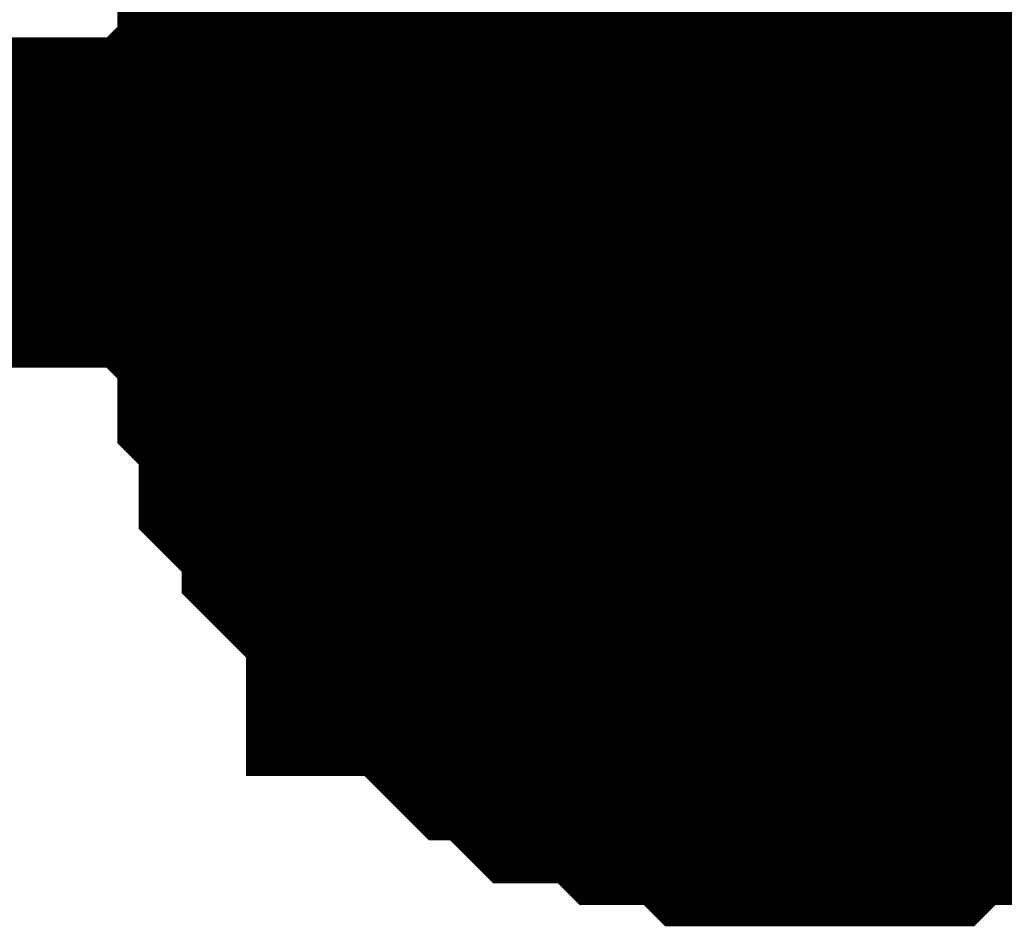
# Model space of a CAD drawing. Header units: inches. Extents: x 0 to 292, y 0 to 193.
# Tile 83 of 189: x 115.924 to 116.817, y 117.518 to 118.341. Entities that reach past the tile are written whole.
import ezdxf

# ---------------------------------------------------------------- set-up
doc = ezdxf.new("R2010")
doc.units = ezdxf.units.IN
doc.layers.add('Sheet', color=255, linetype='Continuous')

msp = doc.modelspace()

# ---------------------------------------------------------------- linework, layer by layer
at = {"layer": 'Sheet'}
for points in [[(116.64906, 118.17463, 0.29972, 0.29972, 0), (153.66814, 118.17463, 0.29972, 0.29972, 0), (153.66814, 128.77779, 0.29972, 0.29972, 0), (153.66814, 141.21313, 0.29972, 0.29972, 0), (153.66814, 144.15628, 0.29972, 0.29972, 0)], [(116.64906, 120.70847, 0.29972, 0.29972, 0), (116.64906, 118.17463, 0.29972, 0.29972, 0)], [(116.64906, 118.17463, 0.29972, 0.29972, 0), (112.63541, 118.17463, 0.29972, 0.29972, 0), (112.63541, 120.16272, 0.29972, 0.29972, 0), (108.05674, 120.16272, 0.29972, 0.29972, 0)], [(116.14248, 118.17463, 0.29972, 0.29972, 0), (116.14248, 118.19412, 0.29972, 0.29972, 0), (116.14248, 118.2331, 0.29972, 0.29972, 0), (116.14248, 118.25259, 0.29972, 0.29972, 0), (116.16197, 118.27208, 0.29972, 0.29972, 0), (116.16197, 118.29158, 0.29972, 0.29972, 0), (116.16197, 118.33056, 0.29972, 0.29972, 0), (116.18145, 118.35005, 0.29972, 0.29972, 0), (116.18145, 118.36954, 0.29972, 0.29972, 0), (116.18145, 118.38903, 0.29972, 0.29972, 0), (116.20093, 118.40852, 0.29972, 0.29972, 0), (116.22042, 118.42801, 0.29972, 0.29972, 0), (116.22042, 118.4475, 0.29972, 0.29972, 0), (116.2399, 118.467, 0.29972, 0.29972, 0), (116.25939, 118.48649, 0.29972, 0.29972, 0), (116.27887, 118.50598, 0.29972, 0.29972, 0)], [(116.14248, 118.17463, 0.29972, 0.29972, 0), (116.14248, 118.19412, 0.29972, 0.29972, 0), (116.14248, 118.2331, 0.29972, 0.29972, 0), (116.14248, 118.25259, 0.29972, 0.29972, 0), (116.16197, 118.27208, 0.29972, 0.29972, 0), (116.16197, 118.29158, 0.29972, 0.29972, 0), (116.16197, 118.33056, 0.29972, 0.29972, 0), (116.18145, 118.35005, 0.29972, 0.29972, 0), (116.18145, 118.36954, 0.29972, 0.29972, 0), (116.18145, 118.38903, 0.29972, 0.29972, 0), (116.20093, 118.40852, 0.29972, 0.29972, 0), (116.22042, 118.42801, 0.29972, 0.29972, 0), (116.22042, 118.4475, 0.29972, 0.29972, 0), (116.2399, 118.467, 0.29972, 0.29972, 0), (116.25939, 118.48649, 0.29972, 0.29972, 0), (116.27887, 118.50598, 0.29972, 0.29972, 0)], [(116.14248, 118.17463, 0.29972, 0.29972, 0), (116.14248, 118.19412, 0.29972, 0.29972, 0), (116.14248, 118.2331, 0.29972, 0.29972, 0), (116.14248, 118.25259, 0.29972, 0.29972, 0), (116.16197, 118.27208, 0.29972, 0.29972, 0), (116.16197, 118.29158, 0.29972, 0.29972, 0), (116.16197, 118.33056, 0.29972, 0.29972, 0), (116.18145, 118.35005, 0.29972, 0.29972, 0), (116.18145, 118.36954, 0.29972, 0.29972, 0), (116.18145, 118.38903, 0.29972, 0.29972, 0), (116.20093, 118.40852, 0.29972, 0.29972, 0), (116.22042, 118.42801, 0.29972, 0.29972, 0), (116.22042, 118.4475, 0.29972, 0.29972, 0), (116.2399, 118.467, 0.29972, 0.29972, 0), (116.25939, 118.48649, 0.29972, 0.29972, 0), (116.27887, 118.50598, 0.29972, 0.29972, 0)], [(116.14248, 118.17463, 0.29972, 0.29972, 0), (116.14248, 118.19412, 0.29972, 0.29972, 0), (116.14248, 118.2331, 0.29972, 0.29972, 0), (116.14248, 118.25259, 0.29972, 0.29972, 0), (116.16197, 118.27208, 0.29972, 0.29972, 0), (116.16197, 118.29158, 0.29972, 0.29972, 0), (116.16197, 118.33056, 0.29972, 0.29972, 0), (116.18145, 118.35005, 0.29972, 0.29972, 0), (116.18145, 118.36954, 0.29972, 0.29972, 0), (116.18145, 118.38903, 0.29972, 0.29972, 0), (116.20093, 118.40852, 0.29972, 0.29972, 0), (116.22042, 118.42801, 0.29972, 0.29972, 0), (116.22042, 118.4475, 0.29972, 0.29972, 0), (116.2399, 118.467, 0.29972, 0.29972, 0), (116.25939, 118.48649, 0.29972, 0.29972, 0), (116.27887, 118.50598, 0.29972, 0.29972, 0)], [(116.14248, 118.17463, 0.29972, 0.29972, 0), (116.14248, 118.19412, 0.29972, 0.29972, 0), (116.14248, 118.2331, 0.29972, 0.29972, 0), (116.14248, 118.25259, 0.29972, 0.29972, 0), (116.16197, 118.27208, 0.29972, 0.29972, 0), (116.16197, 118.29158, 0.29972, 0.29972, 0), (116.16197, 118.33056, 0.29972, 0.29972, 0), (116.18145, 118.35005, 0.29972, 0.29972, 0), (116.18145, 118.36954, 0.29972, 0.29972, 0), (116.18145, 118.38903, 0.29972, 0.29972, 0), (116.20093, 118.40852, 0.29972, 0.29972, 0), (116.22042, 118.42801, 0.29972, 0.29972, 0), (116.22042, 118.4475, 0.29972, 0.29972, 0), (116.2399, 118.467, 0.29972, 0.29972, 0), (116.25939, 118.48649, 0.29972, 0.29972, 0), (116.27887, 118.50598, 0.29972, 0.29972, 0)], [(116.14248, 118.17463, 0.29972, 0.29972, 0), (116.14248, 118.19412, 0.29972, 0.29972, 0), (116.14248, 118.2331, 0.29972, 0.29972, 0), (116.14248, 118.25259, 0.29972, 0.29972, 0), (116.16197, 118.27208, 0.29972, 0.29972, 0), (116.16197, 118.29158, 0.29972, 0.29972, 0), (116.16197, 118.33056, 0.29972, 0.29972, 0), (116.18145, 118.35005, 0.29972, 0.29972, 0), (116.18145, 118.36954, 0.29972, 0.29972, 0), (116.18145, 118.38903, 0.29972, 0.29972, 0), (116.20093, 118.40852, 0.29972, 0.29972, 0), (116.22042, 118.42801, 0.29972, 0.29972, 0), (116.22042, 118.4475, 0.29972, 0.29972, 0), (116.2399, 118.467, 0.29972, 0.29972, 0), (116.25939, 118.48649, 0.29972, 0.29972, 0), (116.27887, 118.50598, 0.29972, 0.29972, 0)], [(116.14248, 118.17463, 0.29972, 0.29972, 0), (116.14248, 118.19412, 0.29972, 0.29972, 0), (116.14248, 118.2331, 0.29972, 0.29972, 0), (116.14248, 118.25259, 0.29972, 0.29972, 0), (116.16197, 118.27208, 0.29972, 0.29972, 0), (116.16197, 118.29158, 0.29972, 0.29972, 0), (116.16197, 118.33056, 0.29972, 0.29972, 0), (116.18145, 118.35005, 0.29972, 0.29972, 0), (116.18145, 118.36954, 0.29972, 0.29972, 0), (116.18145, 118.38903, 0.29972, 0.29972, 0), (116.20093, 118.40852, 0.29972, 0.29972, 0), (116.22042, 118.42801, 0.29972, 0.29972, 0), (116.22042, 118.4475, 0.29972, 0.29972, 0), (116.2399, 118.467, 0.29972, 0.29972, 0), (116.25939, 118.48649, 0.29972, 0.29972, 0), (116.27887, 118.50598, 0.29972, 0.29972, 0)], [(116.14248, 118.17463, 0.09906, 0.09906, 0), (116.14248, 118.19412, 0.09906, 0.09906, 0), (116.14248, 118.2331, 0.09906, 0.09906, 0), (116.14248, 118.25259, 0.09906, 0.09906, 0), (116.16197, 118.27208, 0.09906, 0.09906, 0), (116.16197, 118.29158, 0.09906, 0.09906, 0), (116.16197, 118.33056, 0.09906, 0.09906, 0), (116.18145, 118.35005, 0.09906, 0.09906, 0), (116.18145, 118.36954, 0.09906, 0.09906, 0), (116.18145, 118.38903, 0.09906, 0.09906, 0), (116.20093, 118.40852, 0.09906, 0.09906, 0)], [(116.14248, 118.17463, 0.09906, 0.09906, 0), (116.14248, 118.19412, 0.09906, 0.09906, 0), (116.14248, 118.2331, 0.09906, 0.09906, 0), (116.14248, 118.25259, 0.09906, 0.09906, 0), (116.16197, 118.27208, 0.09906, 0.09906, 0), (116.16197, 118.29158, 0.09906, 0.09906, 0), (116.16197, 118.33056, 0.09906, 0.09906, 0), (116.18145, 118.35005, 0.09906, 0.09906, 0), (116.18145, 118.36954, 0.09906, 0.09906, 0), (116.18145, 118.38903, 0.09906, 0.09906, 0), (116.20093, 118.40852, 0.09906, 0.09906, 0)], [(116.14248, 118.17463, 0.09906, 0.09906, 0), (116.14248, 118.19412, 0.09906, 0.09906, 0), (116.14248, 118.2331, 0.09906, 0.09906, 0), (116.14248, 118.25259, 0.09906, 0.09906, 0), (116.16197, 118.27208, 0.09906, 0.09906, 0), (116.16197, 118.29158, 0.09906, 0.09906, 0), (116.16197, 118.33056, 0.09906, 0.09906, 0), (116.18145, 118.35005, 0.09906, 0.09906, 0), (116.18145, 118.36954, 0.09906, 0.09906, 0), (116.18145, 118.38903, 0.09906, 0.09906, 0), (116.20093, 118.40852, 0.09906, 0.09906, 0)], [(116.14248, 118.17463, 0.09906, 0.09906, 0), (116.14248, 118.19412, 0.09906, 0.09906, 0), (116.14248, 118.2331, 0.09906, 0.09906, 0), (116.14248, 118.25259, 0.09906, 0.09906, 0), (116.16197, 118.27208, 0.09906, 0.09906, 0), (116.16197, 118.29158, 0.09906, 0.09906, 0), (116.16197, 118.33056, 0.09906, 0.09906, 0), (116.18145, 118.35005, 0.09906, 0.09906, 0), (116.18145, 118.36954, 0.09906, 0.09906, 0), (116.18145, 118.38903, 0.09906, 0.09906, 0), (116.20093, 118.40852, 0.09906, 0.09906, 0)], [(116.14248, 118.17463, 0.09906, 0.09906, 0), (116.14248, 118.19412, 0.09906, 0.09906, 0), (116.14248, 118.2331, 0.09906, 0.09906, 0), (116.14248, 118.25259, 0.09906, 0.09906, 0), (116.16197, 118.27208, 0.09906, 0.09906, 0), (116.16197, 118.29158, 0.09906, 0.09906, 0), (116.16197, 118.33056, 0.09906, 0.09906, 0), (116.18145, 118.35005, 0.09906, 0.09906, 0), (116.18145, 118.36954, 0.09906, 0.09906, 0), (116.18145, 118.38903, 0.09906, 0.09906, 0), (116.20093, 118.40852, 0.09906, 0.09906, 0)], [(116.14248, 118.17463, 0.09906, 0.09906, 0), (116.14248, 118.19412, 0.09906, 0.09906, 0), (116.14248, 118.2331, 0.09906, 0.09906, 0), (116.14248, 118.25259, 0.09906, 0.09906, 0), (116.16197, 118.27208, 0.09906, 0.09906, 0), (116.16197, 118.29158, 0.09906, 0.09906, 0), (116.16197, 118.33056, 0.09906, 0.09906, 0), (116.18145, 118.35005, 0.09906, 0.09906, 0), (116.18145, 118.36954, 0.09906, 0.09906, 0), (116.18145, 118.38903, 0.09906, 0.09906, 0), (116.20093, 118.40852, 0.09906, 0.09906, 0)], [(116.14248, 118.17463, 0.09906, 0.09906, 0), (116.14248, 118.19412, 0.09906, 0.09906, 0), (116.14248, 118.2331, 0.09906, 0.09906, 0), (116.14248, 118.25259, 0.09906, 0.09906, 0), (116.16197, 118.27208, 0.09906, 0.09906, 0), (116.16197, 118.29158, 0.09906, 0.09906, 0), (116.16197, 118.33056, 0.09906, 0.09906, 0), (116.18145, 118.35005, 0.09906, 0.09906, 0), (116.18145, 118.36954, 0.09906, 0.09906, 0), (116.18145, 118.38903, 0.09906, 0.09906, 0), (116.20093, 118.40852, 0.09906, 0.09906, 0)], [(116.64906, 117.66786, 0.29972, 0.29972, 0), (116.62958, 117.66786, 0.29972, 0.29972, 0), (116.59061, 117.66786, 0.29972, 0.29972, 0), (116.57112, 117.66786, 0.29972, 0.29972, 0), (116.55164, 117.68735, 0.29972, 0.29972, 0), (116.51267, 117.68735, 0.29972, 0.29972, 0), (116.49319, 117.68735, 0.29972, 0.29972, 0), (116.47371, 117.70684, 0.29972, 0.29972, 0), (116.45422, 117.70684, 0.29972, 0.29972, 0), (116.41525, 117.70684, 0.29972, 0.29972, 0), (116.39577, 117.72633, 0.29972, 0.29972, 0), (116.37629, 117.74582, 0.29972, 0.29972, 0), (116.3568, 117.74582, 0.29972, 0.29972, 0), (116.33732, 117.76532, 0.29972, 0.29972, 0), (116.31784, 117.78481, 0.29972, 0.29972, 0), (116.29835, 117.8043, 0.29972, 0.29972, 0), (116.27887, 117.8043, 0.29972, 0.29972, 0), (116.27887, 117.82379, 0.29972, 0.29972, 0), (116.25939, 117.84328, 0.29972, 0.29972, 0), (116.2399, 117.86277, 0.29972, 0.29972, 0), (116.22042, 117.88226, 0.29972, 0.29972, 0), (116.22042, 117.90175, 0.29972, 0.29972, 0), (116.20093, 117.92124, 0.29972, 0.29972, 0), (116.18145, 117.94074, 0.29972, 0.29972, 0), (116.18145, 117.97972, 0.29972, 0.29972, 0), (116.18145, 117.99921, 0.29972, 0.29972, 0), (116.16197, 118.0187, 0.29972, 0.29972, 0), (116.16197, 118.03819, 0.29972, 0.29972, 0), (116.16197, 118.07717, 0.29972, 0.29972, 0), (116.14248, 118.09666, 0.29972, 0.29972, 0), (116.14248, 118.11616, 0.29972, 0.29972, 0), (116.14248, 118.15514, 0.29972, 0.29972, 0), (116.14248, 118.17463, 0.29972, 0.29972, 0)], [(116.14248, 118.17463, 0.29972, 0.29972, 0), (116.14248, 118.17463, 0.29972, 0.29972, 0)], [(116.64906, 117.66786, 0.29972, 0.29972, 0), (116.62958, 117.66786, 0.29972, 0.29972, 0), (116.59061, 117.66786, 0.29972, 0.29972, 0), (116.57112, 117.66786, 0.29972, 0.29972, 0), (116.55164, 117.68735, 0.29972, 0.29972, 0), (116.51267, 117.68735, 0.29972, 0.29972, 0), (116.49319, 117.68735, 0.29972, 0.29972, 0), (116.47371, 117.70684, 0.29972, 0.29972, 0), (116.45422, 117.70684, 0.29972, 0.29972, 0), (116.41525, 117.70684, 0.29972, 0.29972, 0), (116.39577, 117.72633, 0.29972, 0.29972, 0), (116.37629, 117.74582, 0.29972, 0.29972, 0), (116.3568, 117.74582, 0.29972, 0.29972, 0), (116.33732, 117.76532, 0.29972, 0.29972, 0), (116.31784, 117.78481, 0.29972, 0.29972, 0), (116.29835, 117.8043, 0.29972, 0.29972, 0), (116.27887, 117.8043, 0.29972, 0.29972, 0), (116.27887, 117.82379, 0.29972, 0.29972, 0), (116.25939, 117.84328, 0.29972, 0.29972, 0), (116.2399, 117.86277, 0.29972, 0.29972, 0), (116.22042, 117.88226, 0.29972, 0.29972, 0), (116.22042, 117.90175, 0.29972, 0.29972, 0), (116.20093, 117.92124, 0.29972, 0.29972, 0), (116.18145, 117.94074, 0.29972, 0.29972, 0), (116.18145, 117.97972, 0.29972, 0.29972, 0), (116.18145, 117.99921, 0.29972, 0.29972, 0), (116.16197, 118.0187, 0.29972, 0.29972, 0), (116.16197, 118.03819, 0.29972, 0.29972, 0), (116.16197, 118.07717, 0.29972, 0.29972, 0), (116.14248, 118.09666, 0.29972, 0.29972, 0), (116.14248, 118.11616, 0.29972, 0.29972, 0), (116.14248, 118.15514, 0.29972, 0.29972, 0), (116.14248, 118.17463, 0.29972, 0.29972, 0)], [(116.14248, 118.17463, 0.29972, 0.29972, 0), (116.14248, 118.17463, 0.29972, 0.29972, 0)], [(116.64906, 117.66786, 0.29972, 0.29972, 0), (116.62958, 117.66786, 0.29972, 0.29972, 0), (116.59061, 117.66786, 0.29972, 0.29972, 0), (116.57112, 117.66786, 0.29972, 0.29972, 0), (116.55164, 117.68735, 0.29972, 0.29972, 0), (116.51267, 117.68735, 0.29972, 0.29972, 0), (116.49319, 117.68735, 0.29972, 0.29972, 0), (116.47371, 117.70684, 0.29972, 0.29972, 0), (116.45422, 117.70684, 0.29972, 0.29972, 0), (116.41525, 117.70684, 0.29972, 0.29972, 0), (116.39577, 117.72633, 0.29972, 0.29972, 0), (116.37629, 117.74582, 0.29972, 0.29972, 0), (116.3568, 117.74582, 0.29972, 0.29972, 0), (116.33732, 117.76532, 0.29972, 0.29972, 0), (116.31784, 117.78481, 0.29972, 0.29972, 0), (116.29835, 117.8043, 0.29972, 0.29972, 0), (116.27887, 117.8043, 0.29972, 0.29972, 0), (116.27887, 117.82379, 0.29972, 0.29972, 0), (116.25939, 117.84328, 0.29972, 0.29972, 0), (116.2399, 117.86277, 0.29972, 0.29972, 0), (116.22042, 117.88226, 0.29972, 0.29972, 0), (116.22042, 117.90175, 0.29972, 0.29972, 0), (116.20093, 117.92124, 0.29972, 0.29972, 0), (116.18145, 117.94074, 0.29972, 0.29972, 0), (116.18145, 117.97972, 0.29972, 0.29972, 0), (116.18145, 117.99921, 0.29972, 0.29972, 0), (116.16197, 118.0187, 0.29972, 0.29972, 0), (116.16197, 118.03819, 0.29972, 0.29972, 0), (116.16197, 118.07717, 0.29972, 0.29972, 0), (116.14248, 118.09666, 0.29972, 0.29972, 0), (116.14248, 118.11616, 0.29972, 0.29972, 0), (116.14248, 118.15514, 0.29972, 0.29972, 0), (116.14248, 118.17463, 0.29972, 0.29972, 0)], [(116.14248, 118.17463, 0.29972, 0.29972, 0), (116.14248, 118.17463, 0.29972, 0.29972, 0)], [(116.64906, 117.66786, 0.29972, 0.29972, 0), (116.62958, 117.66786, 0.29972, 0.29972, 0), (116.59061, 117.66786, 0.29972, 0.29972, 0), (116.57112, 117.66786, 0.29972, 0.29972, 0), (116.55164, 117.68735, 0.29972, 0.29972, 0), (116.51267, 117.68735, 0.29972, 0.29972, 0), (116.49319, 117.68735, 0.29972, 0.29972, 0), (116.47371, 117.70684, 0.29972, 0.29972, 0), (116.45422, 117.70684, 0.29972, 0.29972, 0), (116.41525, 117.70684, 0.29972, 0.29972, 0), (116.39577, 117.72633, 0.29972, 0.29972, 0), (116.37629, 117.74582, 0.29972, 0.29972, 0), (116.3568, 117.74582, 0.29972, 0.29972, 0), (116.33732, 117.76532, 0.29972, 0.29972, 0), (116.31784, 117.78481, 0.29972, 0.29972, 0), (116.29835, 117.8043, 0.29972, 0.29972, 0), (116.27887, 117.8043, 0.29972, 0.29972, 0), (116.27887, 117.82379, 0.29972, 0.29972, 0), (116.25939, 117.84328, 0.29972, 0.29972, 0), (116.2399, 117.86277, 0.29972, 0.29972, 0), (116.22042, 117.88226, 0.29972, 0.29972, 0), (116.22042, 117.90175, 0.29972, 0.29972, 0), (116.20093, 117.92124, 0.29972, 0.29972, 0), (116.18145, 117.94074, 0.29972, 0.29972, 0), (116.18145, 117.97972, 0.29972, 0.29972, 0), (116.18145, 117.99921, 0.29972, 0.29972, 0), (116.16197, 118.0187, 0.29972, 0.29972, 0), (116.16197, 118.03819, 0.29972, 0.29972, 0), (116.16197, 118.07717, 0.29972, 0.29972, 0), (116.14248, 118.09666, 0.29972, 0.29972, 0), (116.14248, 118.11616, 0.29972, 0.29972, 0), (116.14248, 118.15514, 0.29972, 0.29972, 0), (116.14248, 118.17463, 0.29972, 0.29972, 0)], [(116.14248, 118.17463, 0.29972, 0.29972, 0), (116.14248, 118.17463, 0.29972, 0.29972, 0)], [(116.64906, 117.66786, 0.29972, 0.29972, 0), (116.62958, 117.66786, 0.29972, 0.29972, 0), (116.59061, 117.66786, 0.29972, 0.29972, 0), (116.57112, 117.66786, 0.29972, 0.29972, 0), (116.55164, 117.68735, 0.29972, 0.29972, 0), (116.51267, 117.68735, 0.29972, 0.29972, 0), (116.49319, 117.68735, 0.29972, 0.29972, 0), (116.47371, 117.70684, 0.29972, 0.29972, 0), (116.45422, 117.70684, 0.29972, 0.29972, 0), (116.41525, 117.70684, 0.29972, 0.29972, 0), (116.39577, 117.72633, 0.29972, 0.29972, 0), (116.37629, 117.74582, 0.29972, 0.29972, 0), (116.3568, 117.74582, 0.29972, 0.29972, 0), (116.33732, 117.76532, 0.29972, 0.29972, 0), (116.31784, 117.78481, 0.29972, 0.29972, 0), (116.29835, 117.8043, 0.29972, 0.29972, 0), (116.27887, 117.8043, 0.29972, 0.29972, 0), (116.27887, 117.82379, 0.29972, 0.29972, 0), (116.25939, 117.84328, 0.29972, 0.29972, 0), (116.2399, 117.86277, 0.29972, 0.29972, 0), (116.22042, 117.88226, 0.29972, 0.29972, 0), (116.22042, 117.90175, 0.29972, 0.29972, 0), (116.20093, 117.92124, 0.29972, 0.29972, 0), (116.18145, 117.94074, 0.29972, 0.29972, 0), (116.18145, 117.97972, 0.29972, 0.29972, 0), (116.18145, 117.99921, 0.29972, 0.29972, 0), (116.16197, 118.0187, 0.29972, 0.29972, 0), (116.16197, 118.03819, 0.29972, 0.29972, 0), (116.16197, 118.07717, 0.29972, 0.29972, 0), (116.14248, 118.09666, 0.29972, 0.29972, 0), (116.14248, 118.11616, 0.29972, 0.29972, 0), (116.14248, 118.15514, 0.29972, 0.29972, 0), (116.14248, 118.17463, 0.29972, 0.29972, 0)], [(116.14248, 118.17463, 0.29972, 0.29972, 0), (116.14248, 118.17463, 0.29972, 0.29972, 0)], [(116.64906, 117.66786, 0.29972, 0.29972, 0), (116.62958, 117.66786, 0.29972, 0.29972, 0), (116.59061, 117.66786, 0.29972, 0.29972, 0), (116.57112, 117.66786, 0.29972, 0.29972, 0), (116.55164, 117.68735, 0.29972, 0.29972, 0), (116.51267, 117.68735, 0.29972, 0.29972, 0), (116.49319, 117.68735, 0.29972, 0.29972, 0), (116.47371, 117.70684, 0.29972, 0.29972, 0), (116.45422, 117.70684, 0.29972, 0.29972, 0), (116.41525, 117.70684, 0.29972, 0.29972, 0), (116.39577, 117.72633, 0.29972, 0.29972, 0), (116.37629, 117.74582, 0.29972, 0.29972, 0), (116.3568, 117.74582, 0.29972, 0.29972, 0), (116.33732, 117.76532, 0.29972, 0.29972, 0), (116.31784, 117.78481, 0.29972, 0.29972, 0), (116.29835, 117.8043, 0.29972, 0.29972, 0), (116.27887, 117.8043, 0.29972, 0.29972, 0), (116.27887, 117.82379, 0.29972, 0.29972, 0), (116.25939, 117.84328, 0.29972, 0.29972, 0), (116.2399, 117.86277, 0.29972, 0.29972, 0), (116.22042, 117.88226, 0.29972, 0.29972, 0), (116.22042, 117.90175, 0.29972, 0.29972, 0), (116.20093, 117.92124, 0.29972, 0.29972, 0), (116.18145, 117.94074, 0.29972, 0.29972, 0), (116.18145, 117.97972, 0.29972, 0.29972, 0), (116.18145, 117.99921, 0.29972, 0.29972, 0), (116.16197, 118.0187, 0.29972, 0.29972, 0), (116.16197, 118.03819, 0.29972, 0.29972, 0), (116.16197, 118.07717, 0.29972, 0.29972, 0), (116.14248, 118.09666, 0.29972, 0.29972, 0), (116.14248, 118.11616, 0.29972, 0.29972, 0), (116.14248, 118.15514, 0.29972, 0.29972, 0), (116.14248, 118.17463, 0.29972, 0.29972, 0)], [(116.14248, 118.17463, 0.29972, 0.29972, 0), (116.14248, 118.17463, 0.29972, 0.29972, 0)], [(116.64906, 117.66786, 0.29972, 0.29972, 0), (116.62958, 117.66786, 0.29972, 0.29972, 0), (116.59061, 117.66786, 0.29972, 0.29972, 0), (116.57112, 117.66786, 0.29972, 0.29972, 0), (116.55164, 117.68735, 0.29972, 0.29972, 0), (116.51267, 117.68735, 0.29972, 0.29972, 0), (116.49319, 117.68735, 0.29972, 0.29972, 0), (116.47371, 117.70684, 0.29972, 0.29972, 0), (116.45422, 117.70684, 0.29972, 0.29972, 0), (116.41525, 117.70684, 0.29972, 0.29972, 0), (116.39577, 117.72633, 0.29972, 0.29972, 0), (116.37629, 117.74582, 0.29972, 0.29972, 0), (116.3568, 117.74582, 0.29972, 0.29972, 0), (116.33732, 117.76532, 0.29972, 0.29972, 0), (116.31784, 117.78481, 0.29972, 0.29972, 0), (116.29835, 117.8043, 0.29972, 0.29972, 0), (116.27887, 117.8043, 0.29972, 0.29972, 0), (116.27887, 117.82379, 0.29972, 0.29972, 0), (116.25939, 117.84328, 0.29972, 0.29972, 0), (116.2399, 117.86277, 0.29972, 0.29972, 0), (116.22042, 117.88226, 0.29972, 0.29972, 0), (116.22042, 117.90175, 0.29972, 0.29972, 0), (116.20093, 117.92124, 0.29972, 0.29972, 0), (116.18145, 117.94074, 0.29972, 0.29972, 0), (116.18145, 117.97972, 0.29972, 0.29972, 0), (116.18145, 117.99921, 0.29972, 0.29972, 0), (116.16197, 118.0187, 0.29972, 0.29972, 0), (116.16197, 118.03819, 0.29972, 0.29972, 0), (116.16197, 118.07717, 0.29972, 0.29972, 0), (116.14248, 118.09666, 0.29972, 0.29972, 0), (116.14248, 118.11616, 0.29972, 0.29972, 0), (116.14248, 118.15514, 0.29972, 0.29972, 0), (116.14248, 118.17463, 0.29972, 0.29972, 0)], [(116.14248, 118.17463, 0.29972, 0.29972, 0), (116.14248, 118.17463, 0.29972, 0.29972, 0)], [(116.64906, 117.66786, 0.09906, 0.09906, 0), (116.62958, 117.66786, 0.09906, 0.09906, 0), (116.59061, 117.66786, 0.09906, 0.09906, 0), (116.57112, 117.66786, 0.09906, 0.09906, 0), (116.55164, 117.68735, 0.09906, 0.09906, 0), (116.51267, 117.68735, 0.09906, 0.09906, 0), (116.49319, 117.68735, 0.09906, 0.09906, 0), (116.47371, 117.70684, 0.09906, 0.09906, 0), (116.45422, 117.70684, 0.09906, 0.09906, 0), (116.41525, 117.70684, 0.09906, 0.09906, 0), (116.39577, 117.72633, 0.09906, 0.09906, 0), (116.37629, 117.74582, 0.09906, 0.09906, 0), (116.3568, 117.74582, 0.09906, 0.09906, 0), (116.33732, 117.76532, 0.09906, 0.09906, 0), (116.31784, 117.78481, 0.09906, 0.09906, 0), (116.29835, 117.8043, 0.09906, 0.09906, 0), (116.27887, 117.8043, 0.09906, 0.09906, 0), (116.27887, 117.82379, 0.09906, 0.09906, 0), (116.25939, 117.84328, 0.09906, 0.09906, 0), (116.2399, 117.86277, 0.09906, 0.09906, 0), (116.22042, 117.88226, 0.09906, 0.09906, 0), (116.22042, 117.90175, 0.09906, 0.09906, 0), (116.20093, 117.92124, 0.09906, 0.09906, 0), (116.18145, 117.94074, 0.09906, 0.09906, 0), (116.18145, 117.97972, 0.09906, 0.09906, 0), (116.18145, 117.99921, 0.09906, 0.09906, 0), (116.16197, 118.0187, 0.09906, 0.09906, 0), (116.16197, 118.03819, 0.09906, 0.09906, 0), (116.16197, 118.07717, 0.09906, 0.09906, 0), (116.14248, 118.09666, 0.09906, 0.09906, 0), (116.14248, 118.11616, 0.09906, 0.09906, 0), (116.14248, 118.15514, 0.09906, 0.09906, 0), (116.14248, 118.17463, 0.09906, 0.09906, 0)], [(116.14248, 118.17463, 0.09906, 0.09906, 0), (116.14248, 118.17463, 0.09906, 0.09906, 0)], [(116.64906, 117.66786, 0.09906, 0.09906, 0), (116.62958, 117.66786, 0.09906, 0.09906, 0), (116.59061, 117.66786, 0.09906, 0.09906, 0), (116.57112, 117.66786, 0.09906, 0.09906, 0), (116.55164, 117.68735, 0.09906, 0.09906, 0), (116.51267, 117.68735, 0.09906, 0.09906, 0), (116.49319, 117.68735, 0.09906, 0.09906, 0), (116.47371, 117.70684, 0.09906, 0.09906, 0), (116.45422, 117.70684, 0.09906, 0.09906, 0), (116.41525, 117.70684, 0.09906, 0.09906, 0), (116.39577, 117.72633, 0.09906, 0.09906, 0), (116.37629, 117.74582, 0.09906, 0.09906, 0), (116.3568, 117.74582, 0.09906, 0.09906, 0), (116.33732, 117.76532, 0.09906, 0.09906, 0), (116.31784, 117.78481, 0.09906, 0.09906, 0), (116.29835, 117.8043, 0.09906, 0.09906, 0), (116.27887, 117.8043, 0.09906, 0.09906, 0), (116.27887, 117.82379, 0.09906, 0.09906, 0), (116.25939, 117.84328, 0.09906, 0.09906, 0), (116.2399, 117.86277, 0.09906, 0.09906, 0), (116.22042, 117.88226, 0.09906, 0.09906, 0), (116.22042, 117.90175, 0.09906, 0.09906, 0), (116.20093, 117.92124, 0.09906, 0.09906, 0), (116.18145, 117.94074, 0.09906, 0.09906, 0), (116.18145, 117.97972, 0.09906, 0.09906, 0), (116.18145, 117.99921, 0.09906, 0.09906, 0), (116.16197, 118.0187, 0.09906, 0.09906, 0), (116.16197, 118.03819, 0.09906, 0.09906, 0), (116.16197, 118.07717, 0.09906, 0.09906, 0), (116.14248, 118.09666, 0.09906, 0.09906, 0), (116.14248, 118.11616, 0.09906, 0.09906, 0), (116.14248, 118.15514, 0.09906, 0.09906, 0), (116.14248, 118.17463, 0.09906, 0.09906, 0)], [(116.14248, 118.17463, 0.09906, 0.09906, 0), (116.14248, 118.17463, 0.09906, 0.09906, 0)], [(116.64906, 117.66786, 0.09906, 0.09906, 0), (116.62958, 117.66786, 0.09906, 0.09906, 0), (116.59061, 117.66786, 0.09906, 0.09906, 0), (116.57112, 117.66786, 0.09906, 0.09906, 0), (116.55164, 117.68735, 0.09906, 0.09906, 0), (116.51267, 117.68735, 0.09906, 0.09906, 0), (116.49319, 117.68735, 0.09906, 0.09906, 0), (116.47371, 117.70684, 0.09906, 0.09906, 0), (116.45422, 117.70684, 0.09906, 0.09906, 0), (116.41525, 117.70684, 0.09906, 0.09906, 0), (116.39577, 117.72633, 0.09906, 0.09906, 0), (116.37629, 117.74582, 0.09906, 0.09906, 0), (116.3568, 117.74582, 0.09906, 0.09906, 0), (116.33732, 117.76532, 0.09906, 0.09906, 0), (116.31784, 117.78481, 0.09906, 0.09906, 0), (116.29835, 117.8043, 0.09906, 0.09906, 0), (116.27887, 117.8043, 0.09906, 0.09906, 0), (116.27887, 117.82379, 0.09906, 0.09906, 0), (116.25939, 117.84328, 0.09906, 0.09906, 0), (116.2399, 117.86277, 0.09906, 0.09906, 0), (116.22042, 117.88226, 0.09906, 0.09906, 0), (116.22042, 117.90175, 0.09906, 0.09906, 0), (116.20093, 117.92124, 0.09906, 0.09906, 0), (116.18145, 117.94074, 0.09906, 0.09906, 0), (116.18145, 117.97972, 0.09906, 0.09906, 0), (116.18145, 117.99921, 0.09906, 0.09906, 0), (116.16197, 118.0187, 0.09906, 0.09906, 0), (116.16197, 118.03819, 0.09906, 0.09906, 0), (116.16197, 118.07717, 0.09906, 0.09906, 0), (116.14248, 118.09666, 0.09906, 0.09906, 0), (116.14248, 118.11616, 0.09906, 0.09906, 0), (116.14248, 118.15514, 0.09906, 0.09906, 0), (116.14248, 118.17463, 0.09906, 0.09906, 0)], [(116.14248, 118.17463, 0.09906, 0.09906, 0), (116.14248, 118.17463, 0.09906, 0.09906, 0)], [(116.64906, 117.66786, 0.09906, 0.09906, 0), (116.62958, 117.66786, 0.09906, 0.09906, 0), (116.59061, 117.66786, 0.09906, 0.09906, 0), (116.57112, 117.66786, 0.09906, 0.09906, 0), (116.55164, 117.68735, 0.09906, 0.09906, 0), (116.51267, 117.68735, 0.09906, 0.09906, 0), (116.49319, 117.68735, 0.09906, 0.09906, 0), (116.47371, 117.70684, 0.09906, 0.09906, 0), (116.45422, 117.70684, 0.09906, 0.09906, 0), (116.41525, 117.70684, 0.09906, 0.09906, 0), (116.39577, 117.72633, 0.09906, 0.09906, 0), (116.37629, 117.74582, 0.09906, 0.09906, 0), (116.3568, 117.74582, 0.09906, 0.09906, 0), (116.33732, 117.76532, 0.09906, 0.09906, 0), (116.31784, 117.78481, 0.09906, 0.09906, 0), (116.29835, 117.8043, 0.09906, 0.09906, 0), (116.27887, 117.8043, 0.09906, 0.09906, 0), (116.27887, 117.82379, 0.09906, 0.09906, 0), (116.25939, 117.84328, 0.09906, 0.09906, 0), (116.2399, 117.86277, 0.09906, 0.09906, 0), (116.22042, 117.88226, 0.09906, 0.09906, 0), (116.22042, 117.90175, 0.09906, 0.09906, 0), (116.20093, 117.92124, 0.09906, 0.09906, 0), (116.18145, 117.94074, 0.09906, 0.09906, 0), (116.18145, 117.97972, 0.09906, 0.09906, 0), (116.18145, 117.99921, 0.09906, 0.09906, 0), (116.16197, 118.0187, 0.09906, 0.09906, 0), (116.16197, 118.03819, 0.09906, 0.09906, 0), (116.16197, 118.07717, 0.09906, 0.09906, 0), (116.14248, 118.09666, 0.09906, 0.09906, 0), (116.14248, 118.11616, 0.09906, 0.09906, 0), (116.14248, 118.15514, 0.09906, 0.09906, 0), (116.14248, 118.17463, 0.09906, 0.09906, 0)], [(116.14248, 118.17463, 0.09906, 0.09906, 0), (116.14248, 118.17463, 0.09906, 0.09906, 0)], [(116.64906, 117.66786, 0.09906, 0.09906, 0), (116.62958, 117.66786, 0.09906, 0.09906, 0), (116.59061, 117.66786, 0.09906, 0.09906, 0), (116.57112, 117.66786, 0.09906, 0.09906, 0), (116.55164, 117.68735, 0.09906, 0.09906, 0), (116.51267, 117.68735, 0.09906, 0.09906, 0), (116.49319, 117.68735, 0.09906, 0.09906, 0), (116.47371, 117.70684, 0.09906, 0.09906, 0), (116.45422, 117.70684, 0.09906, 0.09906, 0), (116.41525, 117.70684, 0.09906, 0.09906, 0), (116.39577, 117.72633, 0.09906, 0.09906, 0), (116.37629, 117.74582, 0.09906, 0.09906, 0), (116.3568, 117.74582, 0.09906, 0.09906, 0), (116.33732, 117.76532, 0.09906, 0.09906, 0), (116.31784, 117.78481, 0.09906, 0.09906, 0), (116.29835, 117.8043, 0.09906, 0.09906, 0), (116.27887, 117.8043, 0.09906, 0.09906, 0), (116.27887, 117.82379, 0.09906, 0.09906, 0), (116.25939, 117.84328, 0.09906, 0.09906, 0), (116.2399, 117.86277, 0.09906, 0.09906, 0), (116.22042, 117.88226, 0.09906, 0.09906, 0), (116.22042, 117.90175, 0.09906, 0.09906, 0), (116.20093, 117.92124, 0.09906, 0.09906, 0), (116.18145, 117.94074, 0.09906, 0.09906, 0), (116.18145, 117.97972, 0.09906, 0.09906, 0), (116.18145, 117.99921, 0.09906, 0.09906, 0), (116.16197, 118.0187, 0.09906, 0.09906, 0), (116.16197, 118.03819, 0.09906, 0.09906, 0), (116.16197, 118.07717, 0.09906, 0.09906, 0), (116.14248, 118.09666, 0.09906, 0.09906, 0), (116.14248, 118.11616, 0.09906, 0.09906, 0), (116.14248, 118.15514, 0.09906, 0.09906, 0), (116.14248, 118.17463, 0.09906, 0.09906, 0)], [(116.14248, 118.17463, 0.09906, 0.09906, 0), (116.14248, 118.17463, 0.09906, 0.09906, 0)], [(116.64906, 117.66786, 0.09906, 0.09906, 0), (116.62958, 117.66786, 0.09906, 0.09906, 0), (116.59061, 117.66786, 0.09906, 0.09906, 0), (116.57112, 117.66786, 0.09906, 0.09906, 0), (116.55164, 117.68735, 0.09906, 0.09906, 0), (116.51267, 117.68735, 0.09906, 0.09906, 0), (116.49319, 117.68735, 0.09906, 0.09906, 0), (116.47371, 117.70684, 0.09906, 0.09906, 0), (116.45422, 117.70684, 0.09906, 0.09906, 0), (116.41525, 117.70684, 0.09906, 0.09906, 0), (116.39577, 117.72633, 0.09906, 0.09906, 0), (116.37629, 117.74582, 0.09906, 0.09906, 0), (116.3568, 117.74582, 0.09906, 0.09906, 0), (116.33732, 117.76532, 0.09906, 0.09906, 0), (116.31784, 117.78481, 0.09906, 0.09906, 0), (116.29835, 117.8043, 0.09906, 0.09906, 0), (116.27887, 117.8043, 0.09906, 0.09906, 0), (116.27887, 117.82379, 0.09906, 0.09906, 0), (116.25939, 117.84328, 0.09906, 0.09906, 0), (116.2399, 117.86277, 0.09906, 0.09906, 0), (116.22042, 117.88226, 0.09906, 0.09906, 0), (116.22042, 117.90175, 0.09906, 0.09906, 0), (116.20093, 117.92124, 0.09906, 0.09906, 0), (116.18145, 117.94074, 0.09906, 0.09906, 0), (116.18145, 117.97972, 0.09906, 0.09906, 0), (116.18145, 117.99921, 0.09906, 0.09906, 0), (116.16197, 118.0187, 0.09906, 0.09906, 0), (116.16197, 118.03819, 0.09906, 0.09906, 0), (116.16197, 118.07717, 0.09906, 0.09906, 0), (116.14248, 118.09666, 0.09906, 0.09906, 0), (116.14248, 118.11616, 0.09906, 0.09906, 0), (116.14248, 118.15514, 0.09906, 0.09906, 0), (116.14248, 118.17463, 0.09906, 0.09906, 0)], [(116.14248, 118.17463, 0.09906, 0.09906, 0), (116.14248, 118.17463, 0.09906, 0.09906, 0)], [(116.64906, 117.66786, 0.09906, 0.09906, 0), (116.62958, 117.66786, 0.09906, 0.09906, 0), (116.59061, 117.66786, 0.09906, 0.09906, 0), (116.57112, 117.66786, 0.09906, 0.09906, 0), (116.55164, 117.68735, 0.09906, 0.09906, 0), (116.51267, 117.68735, 0.09906, 0.09906, 0), (116.49319, 117.68735, 0.09906, 0.09906, 0), (116.47371, 117.70684, 0.09906, 0.09906, 0), (116.45422, 117.70684, 0.09906, 0.09906, 0), (116.41525, 117.70684, 0.09906, 0.09906, 0), (116.39577, 117.72633, 0.09906, 0.09906, 0), (116.37629, 117.74582, 0.09906, 0.09906, 0), (116.3568, 117.74582, 0.09906, 0.09906, 0), (116.33732, 117.76532, 0.09906, 0.09906, 0), (116.31784, 117.78481, 0.09906, 0.09906, 0), (116.29835, 117.8043, 0.09906, 0.09906, 0), (116.27887, 117.8043, 0.09906, 0.09906, 0), (116.27887, 117.82379, 0.09906, 0.09906, 0), (116.25939, 117.84328, 0.09906, 0.09906, 0), (116.2399, 117.86277, 0.09906, 0.09906, 0), (116.22042, 117.88226, 0.09906, 0.09906, 0), (116.22042, 117.90175, 0.09906, 0.09906, 0), (116.20093, 117.92124, 0.09906, 0.09906, 0), (116.18145, 117.94074, 0.09906, 0.09906, 0), (116.18145, 117.97972, 0.09906, 0.09906, 0), (116.18145, 117.99921, 0.09906, 0.09906, 0), (116.16197, 118.0187, 0.09906, 0.09906, 0), (116.16197, 118.03819, 0.09906, 0.09906, 0), (116.16197, 118.07717, 0.09906, 0.09906, 0), (116.14248, 118.09666, 0.09906, 0.09906, 0), (116.14248, 118.11616, 0.09906, 0.09906, 0), (116.14248, 118.15514, 0.09906, 0.09906, 0), (116.14248, 118.17463, 0.09906, 0.09906, 0)], [(116.14248, 118.17463, 0.09906, 0.09906, 0), (116.14248, 118.17463, 0.09906, 0.09906, 0)], [(116.98028, 117.8043, 0.29972, 0.29972, 0), (116.9608, 117.78481, 0.29972, 0.29972, 0), (116.94132, 117.76532, 0.29972, 0.29972, 0), (116.92183, 117.74582, 0.29972, 0.29972, 0), (116.90235, 117.74582, 0.29972, 0.29972, 0), (116.88286, 117.72633, 0.29972, 0.29972, 0), (116.86338, 117.70684, 0.29972, 0.29972, 0), (116.8439, 117.70684, 0.29972, 0.29972, 0), (116.82441, 117.70684, 0.29972, 0.29972, 0), (116.80493, 117.68735, 0.29972, 0.29972, 0), (116.76596, 117.68735, 0.29972, 0.29972, 0), (116.74648, 117.68735, 0.29972, 0.29972, 0), (116.72699, 117.66786, 0.29972, 0.29972, 0), (116.70751, 117.66786, 0.29972, 0.29972, 0), (116.66854, 117.66786, 0.29972, 0.29972, 0), (116.64906, 117.66786, 0.29972, 0.29972, 0)], [(116.98028, 117.8043, 0.29972, 0.29972, 0), (116.9608, 117.78481, 0.29972, 0.29972, 0), (116.94132, 117.76532, 0.29972, 0.29972, 0), (116.92183, 117.74582, 0.29972, 0.29972, 0), (116.90235, 117.74582, 0.29972, 0.29972, 0), (116.88286, 117.72633, 0.29972, 0.29972, 0), (116.86338, 117.70684, 0.29972, 0.29972, 0), (116.8439, 117.70684, 0.29972, 0.29972, 0), (116.82441, 117.70684, 0.29972, 0.29972, 0), (116.80493, 117.68735, 0.29972, 0.29972, 0), (116.76596, 117.68735, 0.29972, 0.29972, 0), (116.74648, 117.68735, 0.29972, 0.29972, 0), (116.72699, 117.66786, 0.29972, 0.29972, 0), (116.70751, 117.66786, 0.29972, 0.29972, 0), (116.66854, 117.66786, 0.29972, 0.29972, 0), (116.64906, 117.66786, 0.29972, 0.29972, 0)], [(116.98028, 117.8043, 0.29972, 0.29972, 0), (116.9608, 117.78481, 0.29972, 0.29972, 0), (116.94132, 117.76532, 0.29972, 0.29972, 0), (116.92183, 117.74582, 0.29972, 0.29972, 0), (116.90235, 117.74582, 0.29972, 0.29972, 0), (116.88286, 117.72633, 0.29972, 0.29972, 0), (116.86338, 117.70684, 0.29972, 0.29972, 0), (116.8439, 117.70684, 0.29972, 0.29972, 0), (116.82441, 117.70684, 0.29972, 0.29972, 0), (116.80493, 117.68735, 0.29972, 0.29972, 0), (116.76596, 117.68735, 0.29972, 0.29972, 0), (116.74648, 117.68735, 0.29972, 0.29972, 0), (116.72699, 117.66786, 0.29972, 0.29972, 0), (116.70751, 117.66786, 0.29972, 0.29972, 0), (116.66854, 117.66786, 0.29972, 0.29972, 0), (116.64906, 117.66786, 0.29972, 0.29972, 0)], [(116.98028, 117.8043, 0.29972, 0.29972, 0), (116.9608, 117.78481, 0.29972, 0.29972, 0), (116.94132, 117.76532, 0.29972, 0.29972, 0), (116.92183, 117.74582, 0.29972, 0.29972, 0), (116.90235, 117.74582, 0.29972, 0.29972, 0), (116.88286, 117.72633, 0.29972, 0.29972, 0), (116.86338, 117.70684, 0.29972, 0.29972, 0), (116.8439, 117.70684, 0.29972, 0.29972, 0), (116.82441, 117.70684, 0.29972, 0.29972, 0), (116.80493, 117.68735, 0.29972, 0.29972, 0), (116.76596, 117.68735, 0.29972, 0.29972, 0), (116.74648, 117.68735, 0.29972, 0.29972, 0), (116.72699, 117.66786, 0.29972, 0.29972, 0), (116.70751, 117.66786, 0.29972, 0.29972, 0), (116.66854, 117.66786, 0.29972, 0.29972, 0), (116.64906, 117.66786, 0.29972, 0.29972, 0)], [(116.98028, 117.8043, 0.29972, 0.29972, 0), (116.9608, 117.78481, 0.29972, 0.29972, 0), (116.94132, 117.76532, 0.29972, 0.29972, 0), (116.92183, 117.74582, 0.29972, 0.29972, 0), (116.90235, 117.74582, 0.29972, 0.29972, 0), (116.88286, 117.72633, 0.29972, 0.29972, 0), (116.86338, 117.70684, 0.29972, 0.29972, 0), (116.8439, 117.70684, 0.29972, 0.29972, 0), (116.82441, 117.70684, 0.29972, 0.29972, 0), (116.80493, 117.68735, 0.29972, 0.29972, 0), (116.76596, 117.68735, 0.29972, 0.29972, 0), (116.74648, 117.68735, 0.29972, 0.29972, 0), (116.72699, 117.66786, 0.29972, 0.29972, 0), (116.70751, 117.66786, 0.29972, 0.29972, 0), (116.66854, 117.66786, 0.29972, 0.29972, 0), (116.64906, 117.66786, 0.29972, 0.29972, 0)], [(116.98028, 117.8043, 0.29972, 0.29972, 0), (116.9608, 117.78481, 0.29972, 0.29972, 0), (116.94132, 117.76532, 0.29972, 0.29972, 0), (116.92183, 117.74582, 0.29972, 0.29972, 0), (116.90235, 117.74582, 0.29972, 0.29972, 0), (116.88286, 117.72633, 0.29972, 0.29972, 0), (116.86338, 117.70684, 0.29972, 0.29972, 0), (116.8439, 117.70684, 0.29972, 0.29972, 0), (116.82441, 117.70684, 0.29972, 0.29972, 0), (116.80493, 117.68735, 0.29972, 0.29972, 0), (116.76596, 117.68735, 0.29972, 0.29972, 0), (116.74648, 117.68735, 0.29972, 0.29972, 0), (116.72699, 117.66786, 0.29972, 0.29972, 0), (116.70751, 117.66786, 0.29972, 0.29972, 0), (116.66854, 117.66786, 0.29972, 0.29972, 0), (116.64906, 117.66786, 0.29972, 0.29972, 0)], [(116.98028, 117.8043, 0.29972, 0.29972, 0), (116.9608, 117.78481, 0.29972, 0.29972, 0), (116.94132, 117.76532, 0.29972, 0.29972, 0), (116.92183, 117.74582, 0.29972, 0.29972, 0), (116.90235, 117.74582, 0.29972, 0.29972, 0), (116.88286, 117.72633, 0.29972, 0.29972, 0), (116.86338, 117.70684, 0.29972, 0.29972, 0), (116.8439, 117.70684, 0.29972, 0.29972, 0), (116.82441, 117.70684, 0.29972, 0.29972, 0), (116.80493, 117.68735, 0.29972, 0.29972, 0), (116.76596, 117.68735, 0.29972, 0.29972, 0), (116.74648, 117.68735, 0.29972, 0.29972, 0), (116.72699, 117.66786, 0.29972, 0.29972, 0), (116.70751, 117.66786, 0.29972, 0.29972, 0), (116.66854, 117.66786, 0.29972, 0.29972, 0), (116.64906, 117.66786, 0.29972, 0.29972, 0)], [(116.88286, 117.72633, 0.09906, 0.09906, 0), (116.86338, 117.70684, 0.09906, 0.09906, 0), (116.8439, 117.70684, 0.09906, 0.09906, 0), (116.82441, 117.70684, 0.09906, 0.09906, 0), (116.80493, 117.68735, 0.09906, 0.09906, 0), (116.76596, 117.68735, 0.09906, 0.09906, 0), (116.74648, 117.68735, 0.09906, 0.09906, 0), (116.72699, 117.66786, 0.09906, 0.09906, 0), (116.70751, 117.66786, 0.09906, 0.09906, 0), (116.66854, 117.66786, 0.09906, 0.09906, 0), (116.64906, 117.66786, 0.09906, 0.09906, 0)], [(116.88286, 117.72633, 0.09906, 0.09906, 0), (116.86338, 117.70684, 0.09906, 0.09906, 0), (116.8439, 117.70684, 0.09906, 0.09906, 0), (116.82441, 117.70684, 0.09906, 0.09906, 0), (116.80493, 117.68735, 0.09906, 0.09906, 0), (116.76596, 117.68735, 0.09906, 0.09906, 0), (116.74648, 117.68735, 0.09906, 0.09906, 0), (116.72699, 117.66786, 0.09906, 0.09906, 0), (116.70751, 117.66786, 0.09906, 0.09906, 0), (116.66854, 117.66786, 0.09906, 0.09906, 0), (116.64906, 117.66786, 0.09906, 0.09906, 0)], [(116.88286, 117.72633, 0.09906, 0.09906, 0), (116.86338, 117.70684, 0.09906, 0.09906, 0), (116.8439, 117.70684, 0.09906, 0.09906, 0), (116.82441, 117.70684, 0.09906, 0.09906, 0), (116.80493, 117.68735, 0.09906, 0.09906, 0), (116.76596, 117.68735, 0.09906, 0.09906, 0), (116.74648, 117.68735, 0.09906, 0.09906, 0), (116.72699, 117.66786, 0.09906, 0.09906, 0), (116.70751, 117.66786, 0.09906, 0.09906, 0), (116.66854, 117.66786, 0.09906, 0.09906, 0), (116.64906, 117.66786, 0.09906, 0.09906, 0)], [(116.88286, 117.72633, 0.09906, 0.09906, 0), (116.86338, 117.70684, 0.09906, 0.09906, 0), (116.8439, 117.70684, 0.09906, 0.09906, 0), (116.82441, 117.70684, 0.09906, 0.09906, 0), (116.80493, 117.68735, 0.09906, 0.09906, 0), (116.76596, 117.68735, 0.09906, 0.09906, 0), (116.74648, 117.68735, 0.09906, 0.09906, 0), (116.72699, 117.66786, 0.09906, 0.09906, 0), (116.70751, 117.66786, 0.09906, 0.09906, 0), (116.66854, 117.66786, 0.09906, 0.09906, 0), (116.64906, 117.66786, 0.09906, 0.09906, 0)], [(116.88286, 117.72633, 0.09906, 0.09906, 0), (116.86338, 117.70684, 0.09906, 0.09906, 0), (116.8439, 117.70684, 0.09906, 0.09906, 0), (116.82441, 117.70684, 0.09906, 0.09906, 0), (116.80493, 117.68735, 0.09906, 0.09906, 0), (116.76596, 117.68735, 0.09906, 0.09906, 0), (116.74648, 117.68735, 0.09906, 0.09906, 0), (116.72699, 117.66786, 0.09906, 0.09906, 0), (116.70751, 117.66786, 0.09906, 0.09906, 0), (116.66854, 117.66786, 0.09906, 0.09906, 0), (116.64906, 117.66786, 0.09906, 0.09906, 0)], [(116.88286, 117.72633, 0.09906, 0.09906, 0), (116.86338, 117.70684, 0.09906, 0.09906, 0), (116.8439, 117.70684, 0.09906, 0.09906, 0), (116.82441, 117.70684, 0.09906, 0.09906, 0), (116.80493, 117.68735, 0.09906, 0.09906, 0), (116.76596, 117.68735, 0.09906, 0.09906, 0), (116.74648, 117.68735, 0.09906, 0.09906, 0), (116.72699, 117.66786, 0.09906, 0.09906, 0), (116.70751, 117.66786, 0.09906, 0.09906, 0), (116.66854, 117.66786, 0.09906, 0.09906, 0), (116.64906, 117.66786, 0.09906, 0.09906, 0)], [(116.88286, 117.72633, 0.09906, 0.09906, 0), (116.86338, 117.70684, 0.09906, 0.09906, 0), (116.8439, 117.70684, 0.09906, 0.09906, 0), (116.82441, 117.70684, 0.09906, 0.09906, 0), (116.80493, 117.68735, 0.09906, 0.09906, 0), (116.76596, 117.68735, 0.09906, 0.09906, 0), (116.74648, 117.68735, 0.09906, 0.09906, 0), (116.72699, 117.66786, 0.09906, 0.09906, 0), (116.70751, 117.66786, 0.09906, 0.09906, 0), (116.66854, 117.66786, 0.09906, 0.09906, 0), (116.64906, 117.66786, 0.09906, 0.09906, 0)]]:
    msp.add_lwpolyline(points, format="xyseb", dxfattribs=at)
msp.add_lwpolyline([(116.36798, 118.17599, 0.508, 0.508, 1), (116.87598, 118.17599, 0.508, 0.508, 1)], format="xyseb", close=True, dxfattribs=at)

doc.saveas('drawing.dxf')
